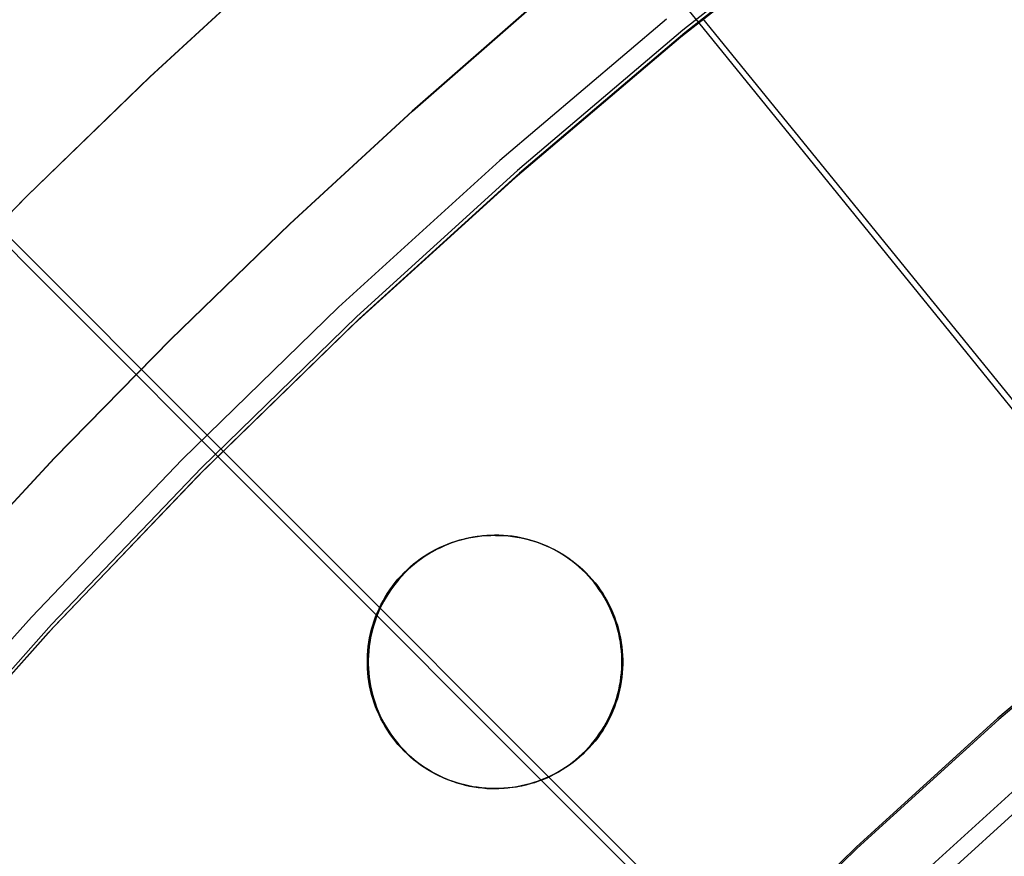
# Model space of a CAD drawing. Header units: millimetres. Extents: x 20498 to 21098, y 1199 to 1799.
# Tile 45 of 110: x 20642 to 20676, y 1634 to 1662. Entities that reach past the tile are written whole.
import ezdxf

# ---------------------------------------------------------------- set-up
doc = ezdxf.new("R2010")
doc.units = ezdxf.units.MM
doc.layers.add('Rico Pouf Ferm Living', color=7, linetype='Continuous', true_color=0x000000)

msp = doc.modelspace()

# ---------------------------------------------------------------- linework, layer by layer
at = {"layer": 'Rico Pouf Ferm Living'}
for p, q in [((20665.293, 1662.053, 386.759), (20661.689, 1666.494, 383.832)), ((20670.427, 1666.091, 386.769), (20664.695, 1661.566, 386.758)), ((20670.478, 1666.309, 54.457), (20664.759, 1661.794, 54.447)), ((20670.543, 1666.223, 56.454), (20664.826, 1661.71, 56.443)), ((20646.849, 1660.232, 10.673), (20651.089, 1664.134, 10.675)), ((20646.852, 1660.232, 15.027), (20651.091, 1664.134, 15.029)), ((20651.094, 1664.133, 19.384), (20646.854, 1660.232, 19.382)), ((20659.867, 1662.753, -0.103), (20655.663, 1659.081, -0.105)), ((20655.666, 1659.08, 5.287), (20659.87, 1662.753, 5.289)), ((20655.67, 1659.08, 10.678), (20659.873, 1662.752, 10.68)), ((20655.67, 1659.08, 10.678), (20659.873, 1662.752, 10.68)), ((20655.67, 1659.08, 10.678), (20659.873, 1662.752, 10.68)), ((20655.672, 1659.079, 15.033), (20659.876, 1662.752, 15.035)), ((20659.878, 1662.752, 19.389), (20655.674, 1659.079, 19.387)), ((20664.205, 1662.163, 388.577), (20658.612, 1657.424, 388.565)), ((20665.422, 1662.196, 56.445), (20680.812, 1643.241, 55.425)), ((20664.759, 1661.794, 54.447), (20659.199, 1657.083, 54.435)), ((20669.48, 1656.893, 389.884), (20665.293, 1662.053, 386.759)), ((20664.695, 1661.566, 386.758), (20659.123, 1656.844, 386.747)), ((20664.826, 1661.71, 56.443), (20659.269, 1657.001, 56.432)), ((20642.712, 1656.221, 10.671), (20646.849, 1660.232, 10.673)), ((20642.714, 1656.221, 15.025), (20646.852, 1660.232, 15.027)), ((20646.854, 1660.232, 19.382), (20642.716, 1656.221, 19.38)), ((20655.663, 1659.081, -0.105), (20651.554, 1655.299, -0.107)), ((20651.557, 1655.298, 5.285), (20655.666, 1659.08, 5.287)), ((20651.56, 1655.298, 10.676), (20655.67, 1659.08, 10.678)), ((20651.56, 1655.298, 10.676), (20655.67, 1659.08, 10.678)), ((20651.56, 1655.298, 10.676), (20655.67, 1659.08, 10.678)), ((20651.562, 1655.297, 15.031), (20655.672, 1659.079, 15.033)), ((20655.674, 1659.079, 19.387), (20651.565, 1655.297, 19.385)), ((20658.612, 1657.424, 388.565), (20653.188, 1652.494, 388.554)), ((20659.123, 1656.844, 386.747), (20653.718, 1651.932, 386.735)), ((20659.199, 1657.083, 54.435), (20653.806, 1652.182, 54.424)), ((20659.269, 1657.001, 56.432), (20653.879, 1652.102, 56.421)), ((20673.734, 1651.65, 392.786), (20669.48, 1656.893, 389.884)), ((20638.679, 1652.105, 10.669), (20642.712, 1656.221, 10.671)), ((20638.682, 1652.105, 15.023), (20642.714, 1656.221, 15.025)), ((20642.716, 1656.221, 19.38), (20638.684, 1652.104, 19.378)), ((20643.076, 1653.545, 382.248), (20641.074, 1655.548, 380.643)), ((20641.588, 1655.382, 57.216), (20649.305, 1647.666, 56.411)), ((20651.554, 1655.299, -0.107), (20647.543, 1651.411, -0.109)), ((20647.546, 1651.41, 5.283), (20651.557, 1655.298, 5.285)), ((20647.549, 1651.409, 10.674), (20651.56, 1655.298, 10.676)), ((20647.549, 1651.409, 10.674), (20651.56, 1655.298, 10.676)), ((20647.549, 1651.409, 10.674), (20651.56, 1655.298, 10.676)), ((20647.551, 1651.409, 15.029), (20651.562, 1655.297, 15.031)), ((20651.565, 1655.297, 19.385), (20647.554, 1651.409, 19.383)), ((20645.09, 1651.529, 383.798), (20643.076, 1653.545, 382.248)), ((20653.188, 1652.494, 388.554), (20647.938, 1647.379, 388.542)), ((20653.806, 1652.182, 54.424), (20648.587, 1647.096, 54.412)), ((20653.718, 1651.932, 386.735), (20648.487, 1646.836, 386.723)), ((20653.879, 1652.102, 56.421), (20648.662, 1647.02, 56.409)), ((20649.132, 1647.484, 386.725), (20645.09, 1651.529, 383.798)), ((20678.031, 1646.355, 395.467), (20673.734, 1651.65, 392.786)), ((20647.543, 1651.411, -0.109), (20643.634, 1647.42, -0.111)), ((20643.637, 1647.42, 5.281), (20647.546, 1651.41, 5.283)), ((20643.64, 1647.419, 10.672), (20647.549, 1651.409, 10.674)), ((20643.64, 1647.419, 10.672), (20647.549, 1651.409, 10.674)), ((20643.64, 1647.419, 10.672), (20647.549, 1651.409, 10.674)), ((20643.643, 1647.419, 15.027), (20647.551, 1651.409, 15.029)), ((20647.554, 1651.409, 19.383), (20643.645, 1647.419, 19.381)), ((20649.305, 1647.666, 56.411), (20666.571, 1630.402, 55.395)), ((20643.634, 1647.42, -0.111), (20639.832, 1643.333, -0.113)), ((20639.835, 1643.332, 5.279), (20643.637, 1647.42, 5.281)), ((20639.838, 1643.332, 10.67), (20643.64, 1647.419, 10.672)), ((20639.838, 1643.332, 10.67), (20643.64, 1647.419, 10.672)), ((20639.838, 1643.332, 10.67), (20643.64, 1647.419, 10.672)), ((20639.841, 1643.331, 15.025), (20643.643, 1647.419, 15.027)), ((20643.645, 1647.419, 19.381), (20639.843, 1643.331, 19.379)), ((20647.938, 1647.379, 388.542), (20642.868, 1642.084, 388.53)), ((20653.83, 1642.783, 389.851), (20649.132, 1647.484, 386.725)), ((20648.587, 1647.096, 54.412), (20643.547, 1641.833, 54.4)), ((20648.662, 1647.02, 56.409), (20643.625, 1641.759, 56.397)), ((20648.487, 1646.836, 386.723), (20643.436, 1641.561, 386.711)), ((20656.714, 1644.483, 10.68), (20656.85, 1644.539, 10.68)), ((20656.729, 1644.48, 37.896), (20656.865, 1644.536, 37.896)), ((20656.85, 1644.539, 10.68), (20656.988, 1644.591, 10.68)), ((20656.865, 1644.536, 37.896), (20657.003, 1644.588, 37.896)), ((20657.019, 1644.585, 65.112), (20656.881, 1644.534, 65.112)), ((20656.988, 1644.591, 10.68), (20657.127, 1644.638, 10.681)), ((20657.003, 1644.588, 37.896), (20657.143, 1644.635, 37.897)), ((20657.158, 1644.632, 65.113), (20657.019, 1644.585, 65.112)), ((20657.127, 1644.638, 10.681), (20657.269, 1644.68, 10.681)), ((20657.143, 1644.635, 37.897), (20657.284, 1644.677, 37.897)), ((20657.3, 1644.674, 65.113), (20657.158, 1644.632, 65.113)), ((20657.269, 1644.68, 10.681), (20657.411, 1644.717, 10.681)), ((20657.284, 1644.677, 37.897), (20657.427, 1644.714, 37.897)), ((20657.442, 1644.711, 65.113), (20657.3, 1644.674, 65.113)), ((20657.411, 1644.717, 10.681), (20657.555, 1644.749, 10.681)), ((20657.427, 1644.714, 37.897), (20657.57, 1644.746, 37.897)), ((20657.586, 1644.744, 65.113), (20657.442, 1644.711, 65.113)), ((20657.555, 1644.749, 10.681), (20657.7, 1644.776, 10.681)), ((20657.57, 1644.746, 37.897), (20657.715, 1644.773, 37.897)), ((20657.731, 1644.771, 65.113), (20657.586, 1644.744, 65.113)), ((20657.7, 1644.776, 10.681), (20657.845, 1644.798, 10.681)), ((20657.715, 1644.773, 37.897), (20657.861, 1644.795, 37.897)), ((20657.876, 1644.793, 65.113), (20657.731, 1644.771, 65.113)), ((20657.845, 1644.798, 10.681), (20657.992, 1644.815, 10.681)), ((20657.861, 1644.795, 37.897), (20658.007, 1644.812, 37.897)), ((20658.023, 1644.81, 65.113), (20657.876, 1644.793, 65.113)), ((20657.992, 1644.815, 10.681), (20658.139, 1644.827, 10.681)), ((20658.007, 1644.812, 37.897), (20658.154, 1644.824, 37.897)), ((20658.169, 1644.822, 65.113), (20658.023, 1644.81, 65.113)), ((20658.139, 1644.827, 10.681), (20658.286, 1644.834, 10.681)), ((20658.154, 1644.824, 37.897), (20658.301, 1644.831, 37.897)), ((20658.317, 1644.829, 65.113), (20658.169, 1644.822, 65.113)), ((20658.286, 1644.834, 10.681), (20658.433, 1644.836, 10.681)), ((20658.301, 1644.831, 37.897), (20658.449, 1644.833, 37.897)), ((20658.464, 1644.83, 65.113), (20658.317, 1644.829, 65.113)), ((20658.433, 1644.836, 10.681), (20658.464, 1644.83, 65.113)), ((20658.58, 1644.834, 10.681), (20658.433, 1644.836, 10.681)), ((20658.449, 1644.833, 37.897), (20658.596, 1644.831, 37.897)), ((20658.464, 1644.83, 65.113), (20658.611, 1644.829, 65.113)), ((20658.728, 1644.827, 10.682), (20658.58, 1644.834, 10.681)), ((20658.596, 1644.831, 37.897), (20658.743, 1644.824, 37.898)), ((20658.611, 1644.829, 65.113), (20658.758, 1644.822, 65.114)), ((20658.874, 1644.815, 10.682), (20658.728, 1644.827, 10.682)), ((20658.743, 1644.824, 37.898), (20658.89, 1644.812, 37.898)), ((20658.758, 1644.822, 65.114), (20658.905, 1644.81, 65.114)), ((20659.021, 1644.798, 10.682), (20658.874, 1644.815, 10.682)), ((20658.89, 1644.812, 37.898), (20659.036, 1644.795, 37.898)), ((20658.905, 1644.81, 65.114), (20659.052, 1644.793, 65.114)), ((20659.166, 1644.776, 10.682), (20659.021, 1644.798, 10.682)), ((20659.036, 1644.795, 37.898), (20659.182, 1644.773, 37.898)), ((20659.052, 1644.793, 65.114), (20659.197, 1644.771, 65.114)), ((20659.311, 1644.749, 10.682), (20659.166, 1644.776, 10.682)), ((20659.182, 1644.773, 37.898), (20659.327, 1644.746, 37.898)), ((20659.197, 1644.771, 65.114), (20659.342, 1644.744, 65.114)), ((20659.455, 1644.717, 10.682), (20659.311, 1644.749, 10.682)), ((20659.327, 1644.746, 37.898), (20659.47, 1644.714, 37.898)), ((20659.342, 1644.744, 65.114), (20659.486, 1644.711, 65.114)), ((20659.598, 1644.68, 10.682), (20659.455, 1644.717, 10.682)), ((20659.47, 1644.714, 37.898), (20659.613, 1644.677, 37.898)), ((20659.486, 1644.711, 65.114), (20659.628, 1644.674, 65.114)), ((20659.739, 1644.638, 10.682), (20659.598, 1644.68, 10.682)), ((20659.613, 1644.677, 37.898), (20659.754, 1644.635, 37.898)), ((20659.628, 1644.674, 65.114), (20659.77, 1644.632, 65.114)), ((20659.878, 1644.591, 10.682), (20659.739, 1644.638, 10.682)), ((20659.754, 1644.635, 37.898), (20659.894, 1644.588, 37.898)), ((20659.77, 1644.632, 65.114), (20659.909, 1644.585, 65.114)), ((20660.016, 1644.539, 10.682), (20659.878, 1644.591, 10.682)), ((20659.894, 1644.588, 37.898), (20660.032, 1644.536, 37.898)), ((20659.909, 1644.585, 65.114), (20660.047, 1644.534, 65.114)), ((20660.152, 1644.483, 10.682), (20660.016, 1644.539, 10.682)), ((20660.032, 1644.536, 37.898), (20660.168, 1644.48, 37.898)), ((20656.067, 1644.132, 10.68), (20656.191, 1644.211, 10.68)), ((20656.082, 1644.129, 37.896), (20656.207, 1644.208, 37.896)), ((20656.222, 1644.206, 65.112), (20656.098, 1644.127, 65.112)), ((20656.191, 1644.211, 10.68), (20656.318, 1644.285, 10.68)), ((20656.207, 1644.208, 37.896), (20656.334, 1644.283, 37.896)), ((20656.349, 1644.28, 65.112), (20656.222, 1644.206, 65.112)), ((20656.318, 1644.285, 10.68), (20656.448, 1644.356, 10.68)), ((20656.334, 1644.283, 37.896), (20656.463, 1644.353, 37.896)), ((20656.479, 1644.351, 65.112), (20656.349, 1644.28, 65.112)), ((20656.448, 1644.356, 10.68), (20656.58, 1644.421, 10.68)), ((20656.463, 1644.353, 37.896), (20656.595, 1644.419, 37.896)), ((20656.611, 1644.416, 65.112), (20656.479, 1644.351, 65.112)), ((20656.58, 1644.421, 10.68), (20656.714, 1644.483, 10.68)), ((20656.595, 1644.419, 37.896), (20656.729, 1644.48, 37.896)), ((20656.745, 1644.477, 65.112), (20656.611, 1644.416, 65.112)), ((20656.881, 1644.534, 65.112), (20656.745, 1644.477, 65.112)), ((20660.047, 1644.534, 65.114), (20660.183, 1644.477, 65.114)), ((20660.287, 1644.421, 10.683), (20660.152, 1644.483, 10.682)), ((20660.168, 1644.48, 37.898), (20660.302, 1644.419, 37.899)), ((20660.183, 1644.477, 65.114), (20660.317, 1644.416, 65.114)), ((20660.418, 1644.356, 10.683), (20660.287, 1644.421, 10.683)), ((20660.302, 1644.419, 37.899), (20660.434, 1644.353, 37.899)), ((20660.317, 1644.416, 65.114), (20660.449, 1644.351, 65.115)), ((20660.548, 1644.285, 10.683), (20660.418, 1644.356, 10.683)), ((20660.434, 1644.353, 37.899), (20660.563, 1644.283, 37.899)), ((20660.449, 1644.351, 65.115), (20660.579, 1644.28, 65.115)), ((20660.675, 1644.211, 10.683), (20660.548, 1644.285, 10.683)), ((20660.563, 1644.283, 37.899), (20660.69, 1644.208, 37.899)), ((20660.579, 1644.28, 65.115), (20660.706, 1644.206, 65.115)), ((20660.799, 1644.132, 10.683), (20660.675, 1644.211, 10.683)), ((20660.69, 1644.208, 37.899), (20660.815, 1644.129, 37.899)), ((20660.706, 1644.206, 65.115), (20660.83, 1644.127, 65.115)), ((20655.712, 1643.87, 10.68), (20655.827, 1643.961, 10.68)), ((20655.727, 1643.867, 37.896), (20655.842, 1643.958, 37.896)), ((20655.858, 1643.956, 65.112), (20655.742, 1643.864, 65.112)), ((20655.827, 1643.961, 10.68), (20655.946, 1644.048, 10.68)), ((20655.842, 1643.958, 37.896), (20655.961, 1644.046, 37.896)), ((20655.976, 1644.043, 65.112), (20655.858, 1643.956, 65.112)), ((20655.946, 1644.048, 10.68), (20656.067, 1644.132, 10.68)), ((20655.961, 1644.046, 37.896), (20656.082, 1644.129, 37.896)), ((20656.098, 1644.127, 65.112), (20655.976, 1644.043, 65.112)), ((20660.921, 1644.048, 10.683), (20660.799, 1644.132, 10.683)), ((20660.815, 1644.129, 37.899), (20660.936, 1644.046, 37.899)), ((20660.83, 1644.127, 65.115), (20660.952, 1644.043, 65.115)), ((20661.039, 1643.961, 10.683), (20660.921, 1644.048, 10.683)), ((20660.936, 1644.046, 37.899), (20661.055, 1643.958, 37.899)), ((20660.952, 1644.043, 65.115), (20661.07, 1643.956, 65.115)), ((20661.155, 1643.87, 10.683), (20661.039, 1643.961, 10.683)), ((20661.055, 1643.958, 37.899), (20661.17, 1643.867, 37.899)), ((20661.07, 1643.956, 65.115), (20661.186, 1643.864, 65.115)), ((20655.283, 1643.465, 10.68), (20655.385, 1643.572, 10.68)), ((20655.299, 1643.463, 37.896), (20655.401, 1643.569, 37.896)), ((20655.416, 1643.567, 65.112), (20655.314, 1643.46, 65.112)), ((20655.385, 1643.572, 10.68), (20655.49, 1643.675, 10.68)), ((20655.401, 1643.569, 37.896), (20655.506, 1643.672, 37.896)), ((20655.521, 1643.67, 65.112), (20655.416, 1643.567, 65.112)), ((20655.49, 1643.675, 10.68), (20655.599, 1643.774, 10.68)), ((20655.506, 1643.672, 37.896), (20655.615, 1643.771, 37.896)), ((20655.63, 1643.769, 65.112), (20655.521, 1643.67, 65.112)), ((20655.599, 1643.774, 10.68), (20655.712, 1643.87, 10.68)), ((20655.615, 1643.771, 37.896), (20655.727, 1643.867, 37.896)), ((20655.742, 1643.864, 65.112), (20655.63, 1643.769, 65.112)), ((20661.267, 1643.774, 10.683), (20661.155, 1643.87, 10.683)), ((20661.17, 1643.867, 37.899), (20661.282, 1643.771, 37.899)), ((20661.186, 1643.864, 65.115), (20661.298, 1643.769, 65.115)), ((20661.376, 1643.675, 10.683), (20661.267, 1643.774, 10.683)), ((20661.282, 1643.771, 37.899), (20661.391, 1643.672, 37.899)), ((20661.298, 1643.769, 65.115), (20661.407, 1643.67, 65.115)), ((20661.481, 1643.572, 10.683), (20661.376, 1643.675, 10.683)), ((20661.391, 1643.672, 37.899), (20661.497, 1643.569, 37.899)), ((20661.407, 1643.67, 65.115), (20661.512, 1643.567, 65.115)), ((20661.583, 1643.465, 10.683), (20661.481, 1643.572, 10.683)), ((20661.497, 1643.569, 37.899), (20661.598, 1643.463, 37.899)), ((20661.512, 1643.567, 65.115), (20661.614, 1643.46, 65.115)), ((20655.001, 1643.125, 10.679), (20655.091, 1643.242, 10.679)), ((20655.017, 1643.123, 37.895), (20655.107, 1643.239, 37.895)), ((20655.122, 1643.237, 65.111), (20655.032, 1643.12, 65.111)), ((20655.091, 1643.242, 10.679), (20655.185, 1643.355, 10.68)), ((20655.107, 1643.239, 37.895), (20655.201, 1643.353, 37.896)), ((20655.216, 1643.35, 65.112), (20655.122, 1643.237, 65.111)), ((20655.185, 1643.355, 10.68), (20655.283, 1643.465, 10.68)), ((20655.201, 1643.353, 37.896), (20655.299, 1643.463, 37.896)), ((20655.314, 1643.46, 65.112), (20655.216, 1643.35, 65.112)), ((20661.681, 1643.355, 10.683), (20661.583, 1643.465, 10.683)), ((20661.598, 1643.463, 37.899), (20661.696, 1643.353, 37.899)), ((20661.614, 1643.46, 65.115), (20661.712, 1643.35, 65.115)), ((20661.775, 1643.242, 10.684), (20661.681, 1643.355, 10.683)), ((20661.696, 1643.353, 37.899), (20661.79, 1643.239, 37.9)), ((20661.712, 1643.35, 65.115), (20661.806, 1643.237, 65.116)), ((20661.865, 1643.125, 10.684), (20661.775, 1643.242, 10.684)), ((20661.79, 1643.239, 37.9), (20661.88, 1643.123, 37.9)), ((20661.806, 1643.237, 65.116), (20661.896, 1643.12, 65.116)), ((20654.756, 1642.758, 10.679), (20654.833, 1642.883, 10.679)), ((20654.833, 1642.883, 10.679), (20654.915, 1643.006, 10.679)), ((20654.849, 1642.881, 37.895), (20654.931, 1643.003, 37.895)), ((20654.946, 1643, 65.111), (20654.864, 1642.878, 65.111)), ((20654.915, 1643.006, 10.679), (20655.001, 1643.125, 10.679)), ((20654.931, 1643.003, 37.895), (20655.017, 1643.123, 37.895)), ((20655.032, 1643.12, 65.111), (20654.946, 1643, 65.111)), ((20661.951, 1643.006, 10.684), (20661.865, 1643.125, 10.684)), ((20661.88, 1643.123, 37.9), (20661.966, 1643.003, 37.9)), ((20661.896, 1643.12, 65.116), (20661.982, 1643, 65.116)), ((20662.033, 1642.883, 10.684), (20661.951, 1643.006, 10.684)), ((20661.966, 1643.003, 37.9), (20662.048, 1642.881, 37.9)), ((20661.982, 1643, 65.116), (20662.064, 1642.878, 65.116)), ((20662.11, 1642.758, 10.684), (20662.033, 1642.883, 10.684)), ((20658.602, 1638.008, 392.755), (20653.83, 1642.783, 389.851)), ((20654.614, 1642.5, 10.679), (20654.683, 1642.63, 10.679)), ((20654.629, 1642.497, 37.895), (20654.698, 1642.627, 37.895)), ((20654.714, 1642.625, 65.111), (20654.645, 1642.494, 65.111)), ((20654.683, 1642.63, 10.679), (20654.756, 1642.758, 10.679)), ((20654.698, 1642.627, 37.895), (20654.771, 1642.755, 37.895)), ((20654.787, 1642.753, 65.111), (20654.714, 1642.625, 65.111)), ((20654.771, 1642.755, 37.895), (20654.849, 1642.881, 37.895)), ((20654.864, 1642.878, 65.111), (20654.787, 1642.753, 65.111)), ((20662.048, 1642.881, 37.9), (20662.126, 1642.755, 37.9)), ((20662.064, 1642.878, 65.116), (20662.141, 1642.753, 65.116)), ((20662.184, 1642.63, 10.684), (20662.11, 1642.758, 10.684)), ((20662.126, 1642.755, 37.9), (20662.199, 1642.627, 37.9)), ((20662.141, 1642.753, 65.116), (20662.214, 1642.625, 65.116)), ((20662.252, 1642.5, 10.684), (20662.184, 1642.63, 10.684)), ((20662.199, 1642.627, 37.9), (20662.268, 1642.497, 37.9)), ((20662.214, 1642.625, 65.116), (20662.283, 1642.494, 65.116)), ((20680.255, 1642.85, 53.425), (20675.344, 1638.688, 53.415)), ((20680.285, 1642.811, 55.424), (20675.375, 1638.65, 55.414)), ((20654.436, 1642.096, 10.679), (20654.49, 1642.232, 10.679)), ((20654.451, 1642.093, 37.895), (20654.506, 1642.23, 37.895)), ((20654.521, 1642.227, 65.111), (20654.466, 1642.09, 65.111)), ((20654.49, 1642.232, 10.679), (20654.55, 1642.367, 10.679)), ((20654.506, 1642.23, 37.895), (20654.565, 1642.364, 37.895)), ((20654.581, 1642.362, 65.111), (20654.521, 1642.227, 65.111)), ((20654.55, 1642.367, 10.679), (20654.614, 1642.5, 10.679)), ((20654.565, 1642.364, 37.895), (20654.629, 1642.497, 37.895)), ((20654.645, 1642.494, 65.111), (20654.581, 1642.362, 65.111)), ((20662.316, 1642.367, 10.684), (20662.252, 1642.5, 10.684)), ((20662.268, 1642.497, 37.9), (20662.332, 1642.364, 37.9)), ((20662.283, 1642.494, 65.116), (20662.347, 1642.362, 65.116)), ((20662.376, 1642.232, 10.684), (20662.316, 1642.367, 10.684)), ((20662.332, 1642.364, 37.9), (20662.391, 1642.23, 37.9)), ((20662.347, 1642.362, 65.116), (20662.407, 1642.227, 65.116)), ((20662.431, 1642.096, 10.684), (20662.376, 1642.232, 10.684)), ((20662.391, 1642.23, 37.9), (20662.446, 1642.093, 37.9)), ((20662.407, 1642.227, 65.116), (20662.461, 1642.09, 65.116)), ((20642.868, 1642.084, 388.53), (20637.985, 1636.617, 388.518)), ((20654.34, 1641.817, 10.679), (20654.386, 1641.957, 10.679)), ((20654.356, 1641.814, 37.895), (20654.401, 1641.954, 37.895)), ((20654.416, 1641.952, 65.111), (20654.371, 1641.811, 65.111)), ((20654.386, 1641.957, 10.679), (20654.436, 1642.096, 10.679)), ((20654.401, 1641.954, 37.895), (20654.451, 1642.093, 37.895)), ((20654.466, 1642.09, 65.111), (20654.416, 1641.952, 65.111)), ((20662.481, 1641.957, 10.684), (20662.431, 1642.096, 10.684)), ((20662.446, 1642.093, 37.9), (20662.496, 1641.954, 37.9)), ((20662.461, 1642.09, 65.116), (20662.511, 1641.952, 65.116)), ((20662.526, 1641.817, 10.684), (20662.481, 1641.957, 10.684)), ((20662.496, 1641.954, 37.9), (20662.541, 1641.814, 37.9)), ((20662.511, 1641.952, 65.116), (20662.557, 1641.811, 65.116)), ((20643.436, 1641.561, 386.711), (20638.572, 1636.113, 386.699)), ((20643.547, 1641.833, 54.4), (20638.693, 1636.398, 54.388)), ((20643.625, 1641.759, 56.397), (20638.773, 1636.326, 56.385)), ((20654.265, 1641.532, 10.679), (20654.3, 1641.675, 10.679)), ((20654.28, 1641.529, 37.895), (20654.316, 1641.672, 37.895)), ((20654.331, 1641.67, 65.111), (20654.296, 1641.527, 65.111)), ((20654.3, 1641.675, 10.679), (20654.34, 1641.817, 10.679)), ((20654.316, 1641.672, 37.895), (20654.356, 1641.814, 37.895)), ((20654.371, 1641.811, 65.111), (20654.331, 1641.67, 65.111)), ((20662.566, 1641.675, 10.684), (20662.526, 1641.817, 10.684)), ((20662.541, 1641.814, 37.9), (20662.582, 1641.672, 37.9)), ((20662.557, 1641.811, 65.116), (20662.597, 1641.67, 65.116)), ((20662.601, 1641.532, 10.684), (20662.566, 1641.675, 10.684)), ((20662.582, 1641.672, 37.9), (20662.617, 1641.529, 37.9)), ((20662.597, 1641.67, 65.116), (20662.632, 1641.527, 65.116)), ((20654.189, 1641.097, 10.679), (20654.209, 1641.243, 10.679)), ((20654.204, 1641.094, 37.895), (20654.224, 1641.24, 37.895)), ((20654.209, 1641.243, 10.679), (20654.234, 1641.388, 10.679)), ((20654.24, 1641.237, 65.111), (20654.219, 1641.092, 65.111)), ((20654.224, 1641.24, 37.895), (20654.25, 1641.385, 37.895)), ((20654.234, 1641.388, 10.679), (20654.265, 1641.532, 10.679)), ((20654.265, 1641.383, 65.111), (20654.24, 1641.237, 65.111)), ((20654.25, 1641.385, 37.895), (20654.28, 1641.529, 37.895)), ((20654.296, 1641.527, 65.111), (20654.265, 1641.383, 65.111)), ((20662.632, 1641.388, 10.684), (20662.601, 1641.532, 10.684)), ((20662.617, 1641.529, 37.9), (20662.647, 1641.385, 37.9)), ((20662.632, 1641.527, 65.116), (20662.663, 1641.383, 65.116)), ((20662.657, 1641.243, 10.684), (20662.632, 1641.388, 10.684)), ((20662.647, 1641.385, 37.9), (20662.673, 1641.24, 37.9)), ((20662.678, 1641.097, 10.684), (20662.657, 1641.243, 10.684)), ((20662.663, 1641.383, 65.116), (20662.688, 1641.237, 65.116)), ((20662.673, 1641.24, 37.9), (20662.693, 1641.094, 37.9)), ((20662.688, 1641.237, 65.116), (20662.708, 1641.092, 65.116)), ((20654.163, 1640.803, 10.679), (20654.173, 1640.95, 10.679)), ((20654.173, 1640.95, 10.679), (20654.189, 1641.097, 10.679)), ((20654.179, 1640.801, 37.895), (20654.189, 1640.948, 37.895)), ((20654.189, 1640.948, 37.895), (20654.204, 1641.094, 37.895)), ((20654.204, 1640.945, 65.111), (20654.194, 1640.798, 65.111)), ((20654.219, 1641.092, 65.111), (20654.204, 1640.945, 65.111)), ((20662.693, 1640.95, 10.684), (20662.678, 1641.097, 10.684)), ((20662.693, 1641.094, 37.9), (20662.708, 1640.948, 37.9)), ((20662.703, 1640.803, 10.684), (20662.693, 1640.95, 10.684)), ((20662.708, 1641.092, 65.116), (20662.724, 1640.945, 65.116)), ((20662.708, 1640.948, 37.9), (20662.719, 1640.801, 37.9)), ((20662.724, 1640.945, 65.116), (20662.734, 1640.798, 65.116)), ((20654.188, 1640.577, 65.111), (20654.157, 1640.582, 10.679)), ((20654.158, 1640.656, 10.679), (20654.163, 1640.803, 10.679)), ((20654.158, 1640.509, 10.679), (20654.158, 1640.656, 10.679)), ((20654.173, 1640.653, 37.895), (20654.179, 1640.801, 37.895)), ((20654.173, 1640.506, 37.895), (20654.173, 1640.653, 37.895)), ((20654.194, 1640.798, 65.111), (20654.189, 1640.651, 65.111)), ((20654.189, 1640.651, 65.111), (20654.189, 1640.504, 65.111)), ((20662.708, 1640.656, 10.684), (20662.703, 1640.803, 10.684)), ((20662.708, 1640.509, 10.684), (20662.708, 1640.656, 10.684)), ((20662.74, 1640.577, 65.116), (20662.709, 1640.582, 10.684)), ((20662.719, 1640.801, 37.9), (20662.724, 1640.653, 37.9)), ((20662.724, 1640.653, 37.9), (20662.724, 1640.506, 37.9)), ((20662.734, 1640.798, 65.116), (20662.739, 1640.651, 65.116)), ((20662.739, 1640.651, 65.116), (20662.739, 1640.504, 65.116)), ((20654.163, 1640.362, 10.679), (20654.158, 1640.509, 10.679)), ((20654.173, 1640.215, 10.679), (20654.163, 1640.362, 10.679)), ((20654.179, 1640.359, 37.895), (20654.173, 1640.506, 37.895)), ((20654.189, 1640.212, 37.895), (20654.179, 1640.359, 37.895)), ((20654.189, 1640.504, 65.111), (20654.194, 1640.356, 65.111)), ((20654.194, 1640.356, 65.111), (20654.204, 1640.209, 65.111)), ((20662.693, 1640.215, 10.684), (20662.703, 1640.362, 10.684)), ((20662.703, 1640.362, 10.684), (20662.708, 1640.509, 10.684)), ((20662.719, 1640.359, 37.9), (20662.708, 1640.212, 37.9)), ((20662.724, 1640.506, 37.9), (20662.719, 1640.359, 37.9)), ((20662.734, 1640.356, 65.116), (20662.724, 1640.209, 65.116)), ((20662.739, 1640.504, 65.116), (20662.734, 1640.356, 65.116)), ((20654.189, 1640.068, 10.679), (20654.173, 1640.215, 10.679)), ((20654.204, 1640.065, 37.895), (20654.189, 1640.212, 37.895)), ((20654.209, 1639.922, 10.679), (20654.189, 1640.068, 10.679)), ((20654.204, 1640.209, 65.111), (20654.219, 1640.063, 65.111)), ((20654.224, 1639.92, 37.895), (20654.204, 1640.065, 37.895)), ((20654.234, 1639.777, 10.679), (20654.209, 1639.922, 10.679)), ((20654.219, 1640.063, 65.111), (20654.24, 1639.917, 65.111)), ((20654.25, 1639.774, 37.895), (20654.224, 1639.92, 37.895)), ((20654.24, 1639.917, 65.111), (20654.265, 1639.772, 65.111)), ((20662.632, 1639.777, 10.684), (20662.657, 1639.922, 10.684)), ((20662.673, 1639.92, 37.9), (20662.647, 1639.774, 37.9)), ((20662.657, 1639.922, 10.684), (20662.678, 1640.068, 10.684)), ((20662.688, 1639.917, 65.116), (20662.663, 1639.772, 65.116)), ((20662.693, 1640.065, 37.9), (20662.673, 1639.92, 37.9)), ((20662.678, 1640.068, 10.684), (20662.693, 1640.215, 10.684)), ((20662.708, 1640.063, 65.116), (20662.688, 1639.917, 65.116)), ((20662.708, 1640.212, 37.9), (20662.693, 1640.065, 37.9)), ((20662.724, 1640.209, 65.116), (20662.708, 1640.063, 65.116)), ((20654.265, 1639.633, 10.679), (20654.234, 1639.777, 10.679)), ((20654.28, 1639.63, 37.895), (20654.25, 1639.774, 37.895)), ((20654.265, 1639.772, 65.111), (20654.296, 1639.628, 65.111)), ((20654.3, 1639.49, 10.679), (20654.265, 1639.633, 10.679)), ((20654.316, 1639.487, 37.895), (20654.28, 1639.63, 37.895)), ((20654.296, 1639.628, 65.111), (20654.331, 1639.485, 65.111)), ((20662.566, 1639.49, 10.684), (20662.601, 1639.633, 10.684)), ((20662.617, 1639.63, 37.9), (20662.582, 1639.487, 37.9)), ((20662.632, 1639.628, 65.116), (20662.597, 1639.485, 65.116)), ((20662.601, 1639.633, 10.684), (20662.632, 1639.777, 10.684)), ((20662.647, 1639.774, 37.9), (20662.617, 1639.63, 37.9)), ((20662.663, 1639.772, 65.116), (20662.632, 1639.628, 65.116)), ((20654.34, 1639.348, 10.679), (20654.3, 1639.49, 10.679)), ((20654.356, 1639.346, 37.895), (20654.316, 1639.487, 37.895)), ((20654.331, 1639.485, 65.111), (20654.371, 1639.343, 65.111)), ((20654.386, 1639.208, 10.679), (20654.34, 1639.348, 10.679)), ((20654.401, 1639.205, 37.895), (20654.356, 1639.346, 37.895)), ((20654.371, 1639.343, 65.111), (20654.416, 1639.203, 65.111)), ((20662.481, 1639.208, 10.684), (20662.526, 1639.348, 10.684)), ((20662.541, 1639.346, 37.9), (20662.496, 1639.205, 37.9)), ((20662.557, 1639.343, 65.116), (20662.511, 1639.203, 65.116)), ((20662.526, 1639.348, 10.684), (20662.566, 1639.49, 10.684)), ((20662.582, 1639.487, 37.9), (20662.541, 1639.346, 37.9)), ((20662.597, 1639.485, 65.116), (20662.557, 1639.343, 65.116)), ((20654.436, 1639.069, 10.679), (20654.386, 1639.208, 10.679)), ((20654.451, 1639.067, 37.895), (20654.401, 1639.205, 37.895)), ((20654.416, 1639.203, 65.111), (20654.466, 1639.064, 65.111)), ((20654.49, 1638.933, 10.68), (20654.436, 1639.069, 10.679)), ((20654.506, 1638.93, 37.896), (20654.451, 1639.067, 37.895)), ((20654.466, 1639.064, 65.111), (20654.521, 1638.927, 65.112)), ((20654.55, 1638.798, 10.68), (20654.49, 1638.933, 10.68)), ((20654.565, 1638.795, 37.896), (20654.506, 1638.93, 37.896)), ((20654.521, 1638.927, 65.112), (20654.581, 1638.793, 65.112)), ((20662.316, 1638.798, 10.684), (20662.376, 1638.933, 10.684)), ((20662.391, 1638.93, 37.9), (20662.332, 1638.795, 37.9)), ((20662.407, 1638.927, 65.116), (20662.347, 1638.793, 65.116)), ((20662.376, 1638.933, 10.684), (20662.431, 1639.069, 10.684)), ((20662.446, 1639.067, 37.9), (20662.391, 1638.93, 37.9)), ((20662.461, 1639.064, 65.116), (20662.407, 1638.927, 65.116)), ((20662.431, 1639.069, 10.684), (20662.481, 1639.208, 10.684)), ((20662.496, 1639.205, 37.9), (20662.446, 1639.067, 37.9)), ((20662.511, 1639.203, 65.116), (20662.461, 1639.064, 65.116)), ((20654.614, 1638.665, 10.68), (20654.55, 1638.798, 10.68)), ((20654.629, 1638.663, 37.896), (20654.565, 1638.795, 37.896)), ((20654.581, 1638.793, 65.112), (20654.645, 1638.66, 65.112)), ((20654.683, 1638.535, 10.68), (20654.614, 1638.665, 10.68)), ((20654.698, 1638.532, 37.896), (20654.629, 1638.663, 37.896)), ((20654.645, 1638.66, 65.112), (20654.714, 1638.53, 65.112)), ((20662.184, 1638.535, 10.684), (20662.252, 1638.665, 10.684)), ((20662.268, 1638.663, 37.9), (20662.199, 1638.532, 37.9)), ((20662.283, 1638.66, 65.116), (20662.214, 1638.53, 65.116)), ((20662.252, 1638.665, 10.684), (20662.316, 1638.798, 10.684)), ((20662.332, 1638.795, 37.9), (20662.268, 1638.663, 37.9)), ((20662.347, 1638.793, 65.116), (20662.283, 1638.66, 65.116)), ((20675.344, 1638.688, 53.415), (20670.58, 1634.358, 53.405)), ((20675.375, 1638.65, 55.414), (20670.612, 1634.322, 55.404)), ((20654.756, 1638.407, 10.68), (20654.683, 1638.535, 10.68)), ((20654.771, 1638.404, 37.896), (20654.698, 1638.532, 37.896)), ((20654.714, 1638.53, 65.112), (20654.787, 1638.402, 65.112)), ((20654.833, 1638.282, 10.68), (20654.756, 1638.407, 10.68)), ((20654.849, 1638.279, 37.896), (20654.771, 1638.404, 37.896)), ((20654.787, 1638.402, 65.112), (20654.864, 1638.276, 65.112)), ((20654.915, 1638.159, 10.68), (20654.833, 1638.282, 10.68)), ((20654.931, 1638.157, 37.896), (20654.849, 1638.279, 37.896)), ((20654.864, 1638.276, 65.112), (20654.946, 1638.154, 65.112)), ((20661.951, 1638.159, 10.684), (20662.033, 1638.282, 10.684)), ((20662.048, 1638.279, 37.9), (20661.966, 1638.157, 37.9)), ((20662.064, 1638.276, 65.116), (20661.982, 1638.154, 65.116)), ((20662.033, 1638.282, 10.684), (20662.11, 1638.407, 10.684)), ((20662.126, 1638.404, 37.9), (20662.048, 1638.279, 37.9)), ((20662.141, 1638.402, 65.116), (20662.064, 1638.276, 65.116)), ((20662.11, 1638.407, 10.684), (20662.184, 1638.535, 10.684)), ((20662.199, 1638.532, 37.9), (20662.126, 1638.404, 37.9)), ((20662.214, 1638.53, 65.116), (20662.141, 1638.402, 65.116)), ((20655.001, 1638.04, 10.68), (20654.915, 1638.159, 10.68)), ((20655.017, 1638.037, 37.896), (20654.931, 1638.157, 37.896)), ((20654.946, 1638.154, 65.112), (20655.032, 1638.034, 65.112)), ((20655.091, 1637.923, 10.68), (20655.001, 1638.04, 10.68)), ((20655.107, 1637.92, 37.896), (20655.017, 1638.037, 37.896)), ((20655.032, 1638.034, 65.112), (20655.122, 1637.918, 65.112)), ((20655.185, 1637.81, 10.68), (20655.091, 1637.923, 10.68)), ((20655.201, 1637.807, 37.896), (20655.107, 1637.92, 37.896)), ((20663.423, 1633.184, 395.436), (20658.602, 1638.008, 392.755)), ((20661.681, 1637.81, 10.684), (20661.775, 1637.923, 10.684)), ((20661.79, 1637.92, 37.9), (20661.696, 1637.807, 37.9)), ((20661.775, 1637.923, 10.684), (20661.865, 1638.04, 10.684)), ((20661.88, 1638.037, 37.9), (20661.79, 1637.92, 37.9)), ((20661.896, 1638.034, 65.116), (20661.806, 1637.918, 65.116)), ((20661.865, 1638.04, 10.684), (20661.951, 1638.159, 10.684)), ((20661.966, 1638.157, 37.9), (20661.88, 1638.037, 37.9)), ((20661.982, 1638.154, 65.116), (20661.896, 1638.034, 65.116)), ((20655.122, 1637.918, 65.112), (20655.216, 1637.804, 65.112)), ((20655.283, 1637.7, 10.68), (20655.185, 1637.81, 10.68)), ((20655.299, 1637.697, 37.896), (20655.201, 1637.807, 37.896)), ((20655.216, 1637.804, 65.112), (20655.314, 1637.694, 65.112)), ((20655.385, 1637.593, 10.68), (20655.283, 1637.7, 10.68)), ((20655.401, 1637.59, 37.896), (20655.299, 1637.697, 37.896)), ((20655.314, 1637.694, 65.112), (20655.416, 1637.588, 65.112)), ((20655.49, 1637.49, 10.68), (20655.385, 1637.593, 10.68)), ((20655.506, 1637.487, 37.896), (20655.401, 1637.59, 37.896)), ((20661.376, 1637.49, 10.684), (20661.481, 1637.593, 10.684)), ((20661.497, 1637.59, 37.9), (20661.391, 1637.487, 37.9)), ((20661.481, 1637.593, 10.684), (20661.583, 1637.7, 10.684)), ((20661.598, 1637.697, 37.9), (20661.497, 1637.59, 37.9)), ((20661.614, 1637.694, 65.116), (20661.512, 1637.588, 65.116)), ((20661.583, 1637.7, 10.684), (20661.681, 1637.81, 10.684)), ((20661.696, 1637.807, 37.9), (20661.598, 1637.697, 37.9)), ((20661.712, 1637.804, 65.116), (20661.614, 1637.694, 65.116)), ((20661.806, 1637.918, 65.116), (20661.712, 1637.804, 65.116)), ((20655.416, 1637.588, 65.112), (20655.521, 1637.485, 65.112)), ((20655.599, 1637.391, 10.68), (20655.49, 1637.49, 10.68)), ((20655.615, 1637.388, 37.896), (20655.506, 1637.487, 37.896)), ((20655.521, 1637.485, 65.112), (20655.63, 1637.386, 65.112)), ((20655.712, 1637.295, 10.68), (20655.599, 1637.391, 10.68)), ((20655.727, 1637.293, 37.896), (20655.615, 1637.388, 37.896)), ((20655.63, 1637.386, 65.112), (20655.742, 1637.29, 65.112)), ((20655.827, 1637.204, 10.681), (20655.712, 1637.295, 10.68)), ((20655.842, 1637.201, 37.897), (20655.727, 1637.293, 37.896)), ((20655.742, 1637.29, 65.112), (20655.858, 1637.199, 65.113)), ((20661.039, 1637.204, 10.684), (20661.155, 1637.295, 10.684)), ((20661.17, 1637.293, 37.9), (20661.055, 1637.201, 37.9)), ((20661.186, 1637.29, 65.116), (20661.07, 1637.199, 65.116)), ((20661.155, 1637.295, 10.684), (20661.267, 1637.391, 10.684)), ((20661.282, 1637.388, 37.9), (20661.17, 1637.293, 37.9)), ((20661.298, 1637.386, 65.116), (20661.186, 1637.29, 65.116)), ((20661.267, 1637.391, 10.684), (20661.376, 1637.49, 10.684)), ((20661.391, 1637.487, 37.9), (20661.282, 1637.388, 37.9)), ((20661.407, 1637.485, 65.116), (20661.298, 1637.386, 65.116)), ((20661.512, 1637.588, 65.116), (20661.407, 1637.485, 65.116)), ((20655.946, 1637.116, 10.681), (20655.827, 1637.204, 10.681)), ((20655.961, 1637.114, 37.897), (20655.842, 1637.201, 37.897)), ((20655.858, 1637.199, 65.113), (20655.976, 1637.111, 65.113)), ((20656.067, 1637.033, 10.681), (20655.946, 1637.116, 10.681)), ((20656.082, 1637.03, 37.897), (20655.961, 1637.114, 37.897)), ((20655.976, 1637.111, 65.113), (20656.098, 1637.028, 65.113)), ((20656.191, 1636.954, 10.681), (20656.067, 1637.033, 10.681)), ((20656.207, 1636.951, 37.897), (20656.082, 1637.03, 37.897)), ((20656.098, 1637.028, 65.113), (20656.222, 1636.949, 65.113)), ((20656.318, 1636.879, 10.681), (20656.191, 1636.954, 10.681)), ((20656.334, 1636.877, 37.897), (20656.207, 1636.951, 37.897)), ((20656.222, 1636.949, 65.113), (20656.349, 1636.874, 65.113)), ((20660.548, 1636.879, 10.683), (20660.675, 1636.954, 10.684)), ((20660.69, 1636.951, 37.9), (20660.563, 1636.877, 37.899)), ((20660.706, 1636.949, 65.116), (20660.579, 1636.874, 65.115)), ((20660.675, 1636.954, 10.684), (20660.799, 1637.033, 10.684)), ((20660.815, 1637.03, 37.9), (20660.69, 1636.951, 37.9)), ((20660.83, 1637.028, 65.116), (20660.706, 1636.949, 65.116)), ((20660.799, 1637.033, 10.684), (20660.921, 1637.116, 10.684)), ((20660.936, 1637.114, 37.9), (20660.815, 1637.03, 37.9)), ((20660.952, 1637.111, 65.116), (20660.83, 1637.028, 65.116)), ((20660.921, 1637.116, 10.684), (20661.039, 1637.204, 10.684)), ((20661.055, 1637.201, 37.9), (20660.936, 1637.114, 37.9)), ((20661.07, 1637.199, 65.116), (20660.952, 1637.111, 65.116)), ((20656.448, 1636.809, 10.681), (20656.318, 1636.879, 10.681)), ((20656.463, 1636.807, 37.897), (20656.334, 1636.877, 37.897)), ((20656.349, 1636.874, 65.113), (20656.479, 1636.804, 65.113)), ((20656.58, 1636.743, 10.681), (20656.448, 1636.809, 10.681)), ((20656.595, 1636.741, 37.897), (20656.463, 1636.807, 37.897)), ((20656.479, 1636.804, 65.113), (20656.611, 1636.738, 65.113)), ((20656.714, 1636.682, 10.681), (20656.58, 1636.743, 10.681)), ((20656.729, 1636.68, 37.897), (20656.595, 1636.741, 37.897)), ((20656.611, 1636.738, 65.113), (20656.745, 1636.677, 65.113)), ((20656.85, 1636.626, 10.681), (20656.714, 1636.682, 10.681)), ((20656.865, 1636.623, 37.897), (20656.729, 1636.68, 37.897)), ((20656.745, 1636.677, 65.113), (20656.881, 1636.621, 65.113)), ((20656.988, 1636.574, 10.681), (20656.85, 1636.626, 10.681)), ((20657.003, 1636.572, 37.897), (20656.865, 1636.623, 37.897)), ((20656.881, 1636.621, 65.113), (20657.019, 1636.569, 65.113)), ((20659.878, 1636.574, 10.683), (20660.016, 1636.626, 10.683)), ((20660.032, 1636.623, 37.899), (20659.894, 1636.572, 37.899)), ((20660.047, 1636.621, 65.115), (20659.909, 1636.569, 65.115)), ((20660.016, 1636.626, 10.683), (20660.152, 1636.682, 10.683)), ((20660.168, 1636.68, 37.899), (20660.032, 1636.623, 37.899)), ((20660.183, 1636.677, 65.115), (20660.047, 1636.621, 65.115)), ((20660.152, 1636.682, 10.683), (20660.287, 1636.743, 10.683)), ((20660.302, 1636.741, 37.899), (20660.168, 1636.68, 37.899)), ((20660.317, 1636.738, 65.115), (20660.183, 1636.677, 65.115)), ((20660.287, 1636.743, 10.683), (20660.418, 1636.809, 10.683)), ((20660.434, 1636.807, 37.899), (20660.302, 1636.741, 37.899)), ((20660.449, 1636.804, 65.115), (20660.317, 1636.738, 65.115)), ((20660.418, 1636.809, 10.683), (20660.548, 1636.879, 10.683)), ((20660.563, 1636.877, 37.899), (20660.434, 1636.807, 37.899)), ((20660.579, 1636.874, 65.115), (20660.449, 1636.804, 65.115)), ((20676.601, 1636.917, 399.82), (20671.876, 1632.624, 399.81)), ((20657.127, 1636.527, 10.681), (20656.988, 1636.574, 10.681)), ((20657.143, 1636.525, 37.897), (20657.003, 1636.572, 37.897)), ((20657.019, 1636.569, 65.113), (20657.158, 1636.522, 65.113)), ((20657.269, 1636.485, 10.681), (20657.127, 1636.527, 10.681)), ((20657.284, 1636.483, 37.897), (20657.143, 1636.525, 37.897)), ((20657.158, 1636.522, 65.113), (20657.3, 1636.48, 65.113)), ((20657.411, 1636.448, 10.682), (20657.269, 1636.485, 10.681)), ((20657.427, 1636.446, 37.898), (20657.284, 1636.483, 37.897)), ((20657.3, 1636.48, 65.113), (20657.442, 1636.443, 65.114)), ((20657.555, 1636.416, 10.682), (20657.411, 1636.448, 10.682)), ((20657.57, 1636.413, 37.898), (20657.427, 1636.446, 37.898)), ((20657.442, 1636.443, 65.114), (20657.586, 1636.411, 65.114)), ((20657.7, 1636.389, 10.682), (20657.555, 1636.416, 10.682)), ((20657.715, 1636.386, 37.898), (20657.57, 1636.413, 37.898)), ((20657.586, 1636.411, 65.114), (20657.731, 1636.384, 65.114)), ((20657.845, 1636.367, 10.682), (20657.7, 1636.389, 10.682)), ((20657.861, 1636.364, 37.898), (20657.715, 1636.386, 37.898)), ((20657.731, 1636.384, 65.114), (20657.876, 1636.362, 65.114)), ((20657.992, 1636.35, 10.682), (20657.845, 1636.367, 10.682)), ((20658.007, 1636.347, 37.898), (20657.861, 1636.364, 37.898)), ((20657.876, 1636.362, 65.114), (20658.023, 1636.345, 65.114)), ((20658.139, 1636.338, 10.682), (20657.992, 1636.35, 10.682)), ((20658.154, 1636.335, 37.898), (20658.007, 1636.347, 37.898)), ((20658.023, 1636.345, 65.114), (20658.169, 1636.333, 65.114)), ((20658.286, 1636.331, 10.682), (20658.139, 1636.338, 10.682)), ((20658.301, 1636.328, 37.898), (20658.154, 1636.335, 37.898)), ((20658.169, 1636.333, 65.114), (20658.317, 1636.326, 65.114)), ((20658.433, 1636.329, 10.682), (20658.286, 1636.331, 10.682)), ((20658.449, 1636.327, 37.898), (20658.301, 1636.328, 37.898)), ((20658.317, 1636.326, 65.114), (20658.464, 1636.324, 65.114)), ((20658.433, 1636.329, 10.682), (20658.58, 1636.331, 10.682)), ((20658.464, 1636.324, 65.114), (20658.433, 1636.329, 10.682)), ((20658.596, 1636.328, 37.898), (20658.449, 1636.327, 37.898)), ((20658.611, 1636.326, 65.114), (20658.464, 1636.324, 65.114)), ((20658.58, 1636.331, 10.682), (20658.728, 1636.338, 10.682)), ((20658.743, 1636.335, 37.898), (20658.596, 1636.328, 37.898)), ((20658.758, 1636.333, 65.114), (20658.611, 1636.326, 65.114)), ((20658.728, 1636.338, 10.682), (20658.874, 1636.35, 10.682)), ((20658.89, 1636.347, 37.898), (20658.743, 1636.335, 37.898)), ((20658.905, 1636.345, 65.114), (20658.758, 1636.333, 65.114)), ((20658.874, 1636.35, 10.682), (20659.021, 1636.367, 10.683)), ((20659.036, 1636.364, 37.899), (20658.89, 1636.347, 37.898)), ((20659.052, 1636.362, 65.115), (20658.905, 1636.345, 65.114)), ((20659.021, 1636.367, 10.683), (20659.166, 1636.389, 10.683)), ((20659.182, 1636.386, 37.899), (20659.036, 1636.364, 37.899)), ((20659.197, 1636.384, 65.115), (20659.052, 1636.362, 65.115)), ((20659.166, 1636.389, 10.683), (20659.311, 1636.416, 10.683)), ((20659.327, 1636.413, 37.899), (20659.182, 1636.386, 37.899)), ((20659.342, 1636.411, 65.115), (20659.197, 1636.384, 65.115)), ((20659.311, 1636.416, 10.683), (20659.455, 1636.448, 10.683)), ((20659.47, 1636.446, 37.899), (20659.327, 1636.413, 37.899)), ((20659.486, 1636.443, 65.115), (20659.342, 1636.411, 65.115)), ((20659.455, 1636.448, 10.683), (20659.598, 1636.485, 10.683)), ((20659.613, 1636.483, 37.899), (20659.47, 1636.446, 37.899)), ((20659.628, 1636.48, 65.115), (20659.486, 1636.443, 65.115)), ((20659.598, 1636.485, 10.683), (20659.739, 1636.527, 10.683)), ((20659.754, 1636.525, 37.899), (20659.613, 1636.483, 37.899)), ((20659.77, 1636.522, 65.115), (20659.628, 1636.48, 65.115)), ((20659.739, 1636.527, 10.683), (20659.878, 1636.574, 10.683)), ((20659.894, 1636.572, 37.899), (20659.754, 1636.525, 37.899)), ((20659.909, 1636.569, 65.115), (20659.77, 1636.522, 65.115)), ((20676.973, 1636.495, 397.914), (20672.263, 1632.214, 397.904)), ((20670.58, 1634.358, 53.405), (20665.969, 1629.866, 53.395)), ((20670.612, 1634.322, 55.404), (20666.003, 1629.831, 55.394))]:
    msp.add_line(p, q, dxfattribs=at)

doc.saveas('drawing.dxf')
